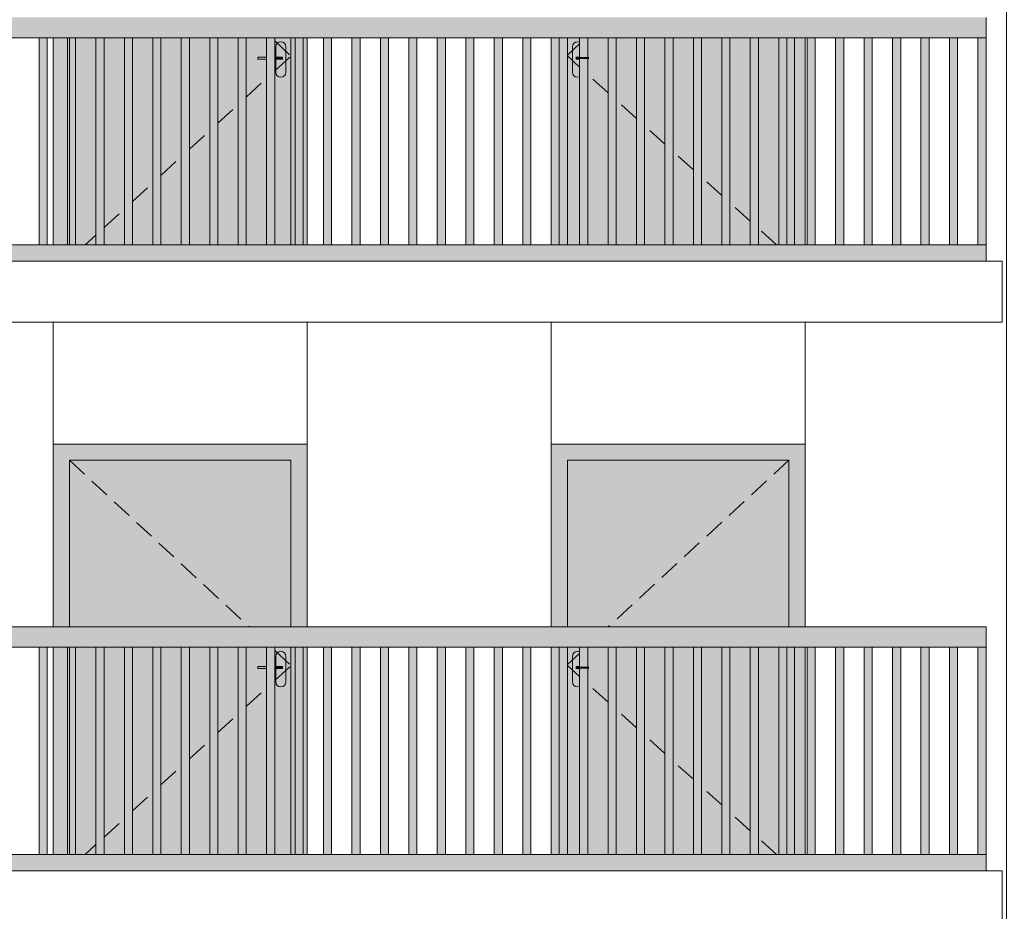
# Model space of a CAD drawing. Header units: millimetres. Extents: x -7244281 to -6602924, y 5765436 to 5938280.
# Tile 46 of 65: x -6641661 to -6636816, y 5831852 to 5836242. Entities that reach past the tile are written whole.
import ezdxf

# ---------------------------------------------------------------- set-up
doc = ezdxf.new("R2010")
doc.units = ezdxf.units.MM
doc.header["$MEASUREMENT"] = 0
doc.header["$XCLIPFRAME"] = 0
doc.linetypes.add('DASHEDX2', pattern=[150, 100, -50])
for name, color, linetype, lineweight in [('0_Ном._пера__1', 7, 'Continuous', 0), ('АР-Стены_внешние_.АР_Ном._пера__1', 7, 'Continuous', 0), ('Конструктив - Ограждение_Ном._пера__1', 7, 'Continuous', 0)]:
    doc.layers.add(name, color=color, linetype=linetype, lineweight=lineweight)
doc.layers.add('0_Ном._пера__161', color=7, linetype='Continuous', lineweight=13, true_color=0x6a6a6a)
picture_1 = doc.add_image_def('image3.png', size_in_pixel=(877, 829))

msp = doc.modelspace()

# ---------------------------------------------------------------- hatches: boundary and pattern name
at = {"layer": '0_Ном._пера__161', "linetype": 'Continuous', "lineweight": 0, "true_color": 0x696969}
for points in [[(-6646466.123, 5836152.803), (-6645524.122, 5836152.803), (-6645464.122, 5836152.803), (-6644572.122, 5836152.803), (-6644512.123, 5836152.803), (-6643620.123, 5836152.803), (-6643560.123, 5836152.803), (-6642668.124, 5836152.803), (-6642608.124, 5836152.803), (-6641716.126, 5836152.803), (-6641656.125, 5836152.803), (-6640764.126, 5836152.803), (-6640704.126, 5836152.803), (-6639812.127, 5836152.803), (-6639752.127, 5836152.803), (-6638860.128, 5836152.803), (-6638800.128, 5836152.803), (-6637908.129, 5836152.803), (-6637848.129, 5836152.803), (-6636906.132, 5836152.803), (-6636906.132, 5836252.803), (-6646466.123, 5836252.803)], [(-6641566.049, 5836152.805), (-6641566.049, 5835132.805), (-6641526.048, 5835132.805), (-6641526.049, 5836152.805)], [(-6641496.091, 5836152.803), (-6641496.091, 5835132.803), (-6641416.092, 5835132.803), (-6641416.092, 5836152.803)], [(-6641426.048, 5836152.806), (-6641426.049, 5835132.806), (-6641386.048, 5835132.806), (-6641386.048, 5836152.806)], [(-6641416.092, 5836152.803), (-6641416.092, 5835132.803), (-6640704.126, 5835132.803), (-6640704.126, 5836152.803)], [(-6641286.048, 5836152.806), (-6641286.048, 5835132.806), (-6641246.048, 5835132.806), (-6641246.048, 5836152.806)], [(-6641146.048, 5836152.807), (-6641146.048, 5835132.807), (-6641106.048, 5835132.807), (-6641106.048, 5836152.807)], [(-6641006.048, 5836152.808), (-6641006.048, 5835132.808), (-6640966.048, 5835132.808), (-6640966.048, 5836152.808)], [(-6640866.048, 5836152.808), (-6640866.048, 5835132.808), (-6640826.048, 5835132.808), (-6640826.048, 5836152.808)], [(-6640726.048, 5836152.809), (-6640726.048, 5835132.809), (-6640686.048, 5835132.809), (-6640686.048, 5836152.809)], [(-6640586.048, 5836152.809), (-6640586.048, 5835132.81), (-6640546.048, 5835132.81), (-6640546.048, 5836152.809)], [(-6640446.048, 5836152.81), (-6640446.048, 5835132.81), (-6640406.048, 5835132.81), (-6640406.048, 5836152.81)], [(-6640401.092, 5835982.803), (-6640399.189, 5835973.236), (-6640393.77, 5835965.125), (-6640385.659, 5835959.706), (-6640376.092, 5835957.803), (-6640366.525, 5835959.706), (-6640358.414, 5835965.125), (-6640352.995, 5835973.236), (-6640351.092, 5835982.803), (-6640351.092, 5836107.803), (-6640352.995, 5836117.37), (-6640358.414, 5836125.481), (-6640366.525, 5836130.9), (-6640376.092, 5836132.803), (-6640385.659, 5836130.9), (-6640393.77, 5836125.481), (-6640399.189, 5836117.37), (-6640401.092, 5836107.803), (-6640401.092, 5836057.803), (-6640368.592, 5836057.803), (-6640368.597, 5836047.803), (-6640401.092, 5836047.803)], [(-6640326.092, 5836152.803), (-6640326.092, 5835132.803), (-6640246.096, 5835132.803), (-6640246.096, 5836152.803)], [(-6640306.048, 5836152.811), (-6640306.048, 5835132.811), (-6640266.048, 5835132.811), (-6640266.048, 5836152.811)], [(-6640166.048, 5836152.811), (-6640166.048, 5835132.812), (-6640126.048, 5835132.812), (-6640126.048, 5836152.811)], [(-6640026.048, 5836152.812), (-6640026.048, 5835132.812), (-6639986.048, 5835132.812), (-6639986.048, 5836152.812)], [(-6639886.048, 5836152.813), (-6639886.048, 5835132.813), (-6639846.048, 5835132.813), (-6639846.048, 5836152.813)], [(-6639746.048, 5836152.813), (-6639746.048, 5835132.814), (-6639706.048, 5835132.814), (-6639706.048, 5836152.813)], [(-6639606.048, 5836152.814), (-6639606.048, 5835132.814), (-6639566.048, 5835132.814), (-6639566.048, 5836152.814)], [(-6639466.048, 5836152.815), (-6639466.048, 5835132.815), (-6639426.048, 5835132.815), (-6639426.048, 5836152.815)], [(-6639326.048, 5836152.815), (-6639326.048, 5835132.815), (-6639286.047, 5835132.815), (-6639286.048, 5836152.815)], [(-6639186.047, 5836152.816), (-6639186.048, 5835132.816), (-6639146.047, 5835132.816), (-6639146.047, 5836152.816)], [(-6639046.096, 5835132.803), (-6638966.107, 5835132.803), (-6638966.107, 5836152.803), (-6639046.096, 5836152.803)], [(-6639046.047, 5836152.817), (-6639046.047, 5835132.817), (-6639006.047, 5835132.817), (-6639006.047, 5836152.817)], [(-6638966.101, 5836152.803), (-6638966.101, 5835132.803), (-6638860.128, 5835132.803), (-6638860.128, 5836047.803), (-6638891.102, 5836047.803), (-6638891.102, 5835982.803), (-6638893.005, 5835973.236), (-6638898.424, 5835965.125), (-6638906.54, 5835959.706), (-6638916.107, 5835957.803), (-6638925.675, 5835959.706), (-6638933.785, 5835965.125), (-6638939.204, 5835973.236), (-6638941.107, 5835982.803), (-6638941.107, 5836107.803), (-6638939.204, 5836117.37), (-6638933.785, 5836125.481), (-6638925.675, 5836130.9), (-6638916.107, 5836132.803), (-6638906.535, 5836130.9), (-6638898.424, 5836125.481), (-6638893.005, 5836117.37), (-6638891.102, 5836107.803), (-6638891.102, 5836057.803), (-6638860.128, 5836057.803), (-6638860.128, 5836152.803)], [(-6638941.107, 5836107.803), (-6638941.107, 5835982.803), (-6638939.204, 5835973.236), (-6638933.785, 5835965.125), (-6638925.675, 5835959.706), (-6638916.107, 5835957.803), (-6638906.54, 5835959.706), (-6638898.43, 5835965.125), (-6638893.01, 5835973.236), (-6638891.107, 5835982.803), (-6638891.107, 5836047.803), (-6638910.601, 5836047.803), (-6638923.607, 5836047.803), (-6638923.607, 5836057.803), (-6638910.601, 5836057.803), (-6638891.107, 5836057.803), (-6638891.107, 5836107.803), (-6638893.01, 5836117.37), (-6638898.43, 5836125.481), (-6638906.54, 5836130.9), (-6638916.107, 5836132.803), (-6638925.675, 5836130.9), (-6638933.785, 5836125.481), (-6638939.204, 5836117.37)], [(-6638906.047, 5836152.817), (-6638906.047, 5835132.817), (-6638866.047, 5835132.817), (-6638866.047, 5836152.817)], [(-6637848.129, 5836152.803), (-6638860.128, 5836152.803), (-6638860.128, 5835132.803), (-6637848.129, 5835132.803)], [(-6638766.047, 5836152.818), (-6638766.047, 5835132.818), (-6638726.047, 5835132.818), (-6638726.047, 5836152.818)], [(-6638626.047, 5836152.819), (-6638626.047, 5835132.819), (-6638586.047, 5835132.819), (-6638586.047, 5836152.819)], [(-6638486.047, 5836152.819), (-6638486.047, 5835132.819), (-6638446.047, 5835132.819), (-6638446.047, 5836152.819)], [(-6638346.047, 5836152.82), (-6638346.047, 5835132.82), (-6638306.047, 5835132.82), (-6638306.047, 5836152.82)], [(-6638206.047, 5836152.821), (-6638206.047, 5835132.821), (-6638166.047, 5835132.821), (-6638166.047, 5836152.821)], [(-6638066.047, 5836152.821), (-6638066.047, 5835132.821), (-6638026.047, 5835132.821), (-6638026.047, 5836152.821)], [(-6637926.047, 5836152.822), (-6637926.047, 5835132.822), (-6637886.047, 5835132.822), (-6637886.047, 5836152.822)], [(-6637848.129, 5835132.803), (-6637796.107, 5835132.803), (-6637796.107, 5836152.803), (-6637848.129, 5836152.803)], [(-6637786.047, 5836152.823), (-6637786.047, 5835132.823), (-6637746.047, 5835132.823), (-6637746.047, 5836152.823)], [(-6637646.047, 5836152.823), (-6637646.047, 5835132.823), (-6637606.047, 5835132.823), (-6637606.047, 5836152.823)], [(-6637506.047, 5836152.823), (-6637506.047, 5835132.823), (-6637466.047, 5835132.823), (-6637466.047, 5836152.823)], [(-6637366.046, 5836152.823), (-6637366.046, 5835132.823), (-6637326.046, 5835132.823), (-6637326.046, 5836152.823)], [(-6637226.046, 5836152.823), (-6637226.046, 5835132.823), (-6637186.046, 5835132.823), (-6637186.046, 5836152.823)], [(-6637086.046, 5836152.823), (-6637086.046, 5835132.823), (-6637046.046, 5835132.823), (-6637046.046, 5836152.823)], [(-6636906.069, 5836152.803), (-6636946.069, 5836152.803), (-6636946.069, 5835132.803), (-6636906.069, 5835132.803)], [(-6640406.048, 5836057.803), (-6640406.048, 5836047.803), (-6640376.617, 5836047.803), (-6640376.617, 5836057.803)], [(-6640376.617, 5836057.803), (-6640376.617, 5836047.803), (-6640372.399, 5836047.803), (-6640372.399, 5836057.803)], [(-6640372.399, 5836057.803), (-6640372.399, 5836047.803), (-6640369.581, 5836047.803), (-6640369.581, 5836057.803)], [(-6640368.592, 5836057.803), (-6640369.581, 5836057.803), (-6640369.581, 5836047.803), (-6640368.592, 5836047.803)], [(-6638922.617, 5836057.803), (-6638923.607, 5836057.803), (-6638923.607, 5836047.803), (-6638922.617, 5836047.803)], [(-6638919.799, 5836057.803), (-6638922.617, 5836057.803), (-6638922.617, 5836047.803), (-6638919.799, 5836047.803)], [(-6638915.582, 5836057.803), (-6638919.799, 5836057.803), (-6638919.799, 5836047.803), (-6638915.582, 5836047.803)], [(-6638910.607, 5836057.803), (-6638915.582, 5836057.803), (-6638915.582, 5836047.803), (-6638910.607, 5836047.803)], [(-6638910.607, 5836057.803), (-6638910.607, 5836047.803), (-6638860.128, 5836047.803), (-6638860.128, 5836057.803)], [(-6646466.123, 5835132.803), (-6646466.123, 5835052.803), (-6636906.132, 5835052.803), (-6636906.132, 5835132.803)], [(-6640246.096, 5834152.474), (-6641496.091, 5834152.474), (-6641496.091, 5834072.474), (-6641416.092, 5834072.474), (-6640326.092, 5834072.474), (-6640246.096, 5834072.474)], [(-6637796.107, 5834152.474), (-6639046.096, 5834152.474), (-6639046.096, 5834072.474), (-6638966.107, 5834072.474), (-6637876.107, 5834072.474), (-6637796.107, 5834072.474)], [(-6641496.091, 5833252.474), (-6641416.092, 5833252.474), (-6641416.092, 5834072.474), (-6641496.091, 5834072.474)], [(-6641416.092, 5833252.474), (-6640326.092, 5833252.474), (-6640326.092, 5834072.474), (-6641416.092, 5834072.474)], [(-6640326.092, 5834072.474), (-6640326.092, 5833252.474), (-6640246.096, 5833252.474), (-6640246.096, 5834072.474)], [(-6638966.107, 5834072.474), (-6639046.096, 5834072.474), (-6639046.096, 5833252.474), (-6638966.107, 5833252.474)], [(-6638966.101, 5833252.474), (-6637876.108, 5833252.474), (-6637876.108, 5834072.474), (-6638966.101, 5834072.474)], [(-6637876.107, 5834072.474), (-6637876.107, 5833252.474), (-6637796.107, 5833252.474), (-6637796.107, 5834072.474)], [(-6646466.123, 5833152.474), (-6645524.122, 5833152.474), (-6645464.122, 5833152.474), (-6644572.122, 5833152.474), (-6644512.123, 5833152.474), (-6643620.123, 5833152.474), (-6643560.123, 5833152.474), (-6642668.124, 5833152.474), (-6642608.124, 5833152.474), (-6641716.126, 5833152.474), (-6641656.125, 5833152.474), (-6640764.126, 5833152.474), (-6640704.126, 5833152.474), (-6639812.127, 5833152.474), (-6639752.127, 5833152.474), (-6638860.128, 5833152.474), (-6638800.128, 5833152.474), (-6637908.129, 5833152.474), (-6637848.129, 5833152.474), (-6636906.132, 5833152.474), (-6636906.132, 5833252.474), (-6646466.123, 5833252.474)], [(-6641566.049, 5833152.476), (-6641566.049, 5832132.476), (-6641526.048, 5832132.476), (-6641526.049, 5833152.476)], [(-6641496.091, 5833152.474), (-6641496.091, 5832132.474), (-6641416.092, 5832132.474), (-6641416.092, 5833152.474)], [(-6641426.048, 5833152.477), (-6641426.049, 5832132.477), (-6641386.048, 5832132.477), (-6641386.048, 5833152.477)], [(-6641416.092, 5833152.474), (-6641416.092, 5832132.474), (-6640704.126, 5832132.474), (-6640704.126, 5833152.474)], [(-6641286.048, 5833152.477), (-6641286.048, 5832132.478), (-6641246.048, 5832132.478), (-6641246.048, 5833152.477)], [(-6641146.048, 5833152.478), (-6641146.048, 5832132.478), (-6641106.048, 5832132.478), (-6641106.048, 5833152.478)], [(-6641006.048, 5833152.479), (-6641006.048, 5832132.479), (-6640966.048, 5832132.479), (-6640966.048, 5833152.479)], [(-6640866.048, 5833152.479), (-6640866.048, 5832132.48), (-6640826.048, 5832132.48), (-6640826.048, 5833152.479)], [(-6640726.048, 5833152.48), (-6640726.048, 5832132.48), (-6640686.048, 5832132.48), (-6640686.048, 5833152.48)], [(-6640586.048, 5833152.481), (-6640586.048, 5832132.481), (-6640546.048, 5832132.481), (-6640546.048, 5833152.481)], [(-6640446.048, 5833152.481), (-6640446.048, 5832132.482), (-6640406.048, 5832132.482), (-6640406.048, 5833152.481)], [(-6640401.092, 5832982.474), (-6640399.189, 5832972.907), (-6640393.77, 5832964.797), (-6640385.659, 5832959.377), (-6640376.092, 5832957.474), (-6640366.525, 5832959.377), (-6640358.414, 5832964.797), (-6640352.995, 5832972.907), (-6640351.092, 5832982.474), (-6640351.092, 5833107.474), (-6640352.995, 5833117.041), (-6640358.414, 5833125.152), (-6640366.525, 5833130.571), (-6640376.092, 5833132.474), (-6640385.659, 5833130.571), (-6640393.77, 5833125.152), (-6640399.189, 5833117.041), (-6640401.092, 5833107.474), (-6640401.092, 5833057.474), (-6640368.592, 5833057.474), (-6640368.597, 5833047.474), (-6640401.092, 5833047.474)], [(-6640326.092, 5833152.474), (-6640326.092, 5832132.474), (-6640246.096, 5832132.474), (-6640246.096, 5833152.474)], [(-6640306.048, 5833152.482), (-6640306.048, 5832132.482), (-6640266.048, 5832132.482), (-6640266.048, 5833152.482)], [(-6640166.048, 5833152.483), (-6640166.048, 5832132.483), (-6640126.048, 5832132.483), (-6640126.048, 5833152.483)], [(-6640026.048, 5833152.483), (-6640026.048, 5832132.483), (-6639986.048, 5832132.483), (-6639986.048, 5833152.483)], [(-6639886.048, 5833152.484), (-6639886.048, 5832132.484), (-6639846.048, 5832132.484), (-6639846.048, 5833152.484)], [(-6639746.048, 5833152.485), (-6639746.048, 5832132.485), (-6639706.048, 5832132.485), (-6639706.048, 5833152.485)], [(-6639606.048, 5833152.485), (-6639606.048, 5832132.485), (-6639566.048, 5832132.485), (-6639566.048, 5833152.485)], [(-6639466.048, 5833152.486), (-6639466.048, 5832132.486), (-6639426.048, 5832132.486), (-6639426.048, 5833152.486)], [(-6639326.048, 5833152.487), (-6639326.048, 5832132.487), (-6639286.047, 5832132.487), (-6639286.048, 5833152.487)], [(-6639186.047, 5833152.487), (-6639186.048, 5832132.487), (-6639146.047, 5832132.487), (-6639146.047, 5833152.487)], [(-6639046.096, 5832132.474), (-6638966.107, 5832132.474), (-6638966.107, 5833152.474), (-6639046.096, 5833152.474)], [(-6639046.047, 5833152.488), (-6639046.047, 5832132.488), (-6639006.047, 5832132.488), (-6639006.047, 5833152.488)], [(-6638966.101, 5833152.474), (-6638966.101, 5832132.474), (-6638860.128, 5832132.474), (-6638860.128, 5833047.474), (-6638891.102, 5833047.474), (-6638891.102, 5832982.474), (-6638893.005, 5832972.907), (-6638898.424, 5832964.797), (-6638906.54, 5832959.377), (-6638916.107, 5832957.474), (-6638925.675, 5832959.377), (-6638933.785, 5832964.797), (-6638939.204, 5832972.907), (-6638941.107, 5832982.474), (-6638941.107, 5833107.474), (-6638939.204, 5833117.041), (-6638933.785, 5833125.152), (-6638925.675, 5833130.571), (-6638916.107, 5833132.474), (-6638906.535, 5833130.571), (-6638898.424, 5833125.152), (-6638893.005, 5833117.041), (-6638891.102, 5833107.474), (-6638891.102, 5833057.474), (-6638860.128, 5833057.474), (-6638860.128, 5833152.474)], [(-6638941.107, 5833107.474), (-6638941.107, 5832982.474), (-6638939.204, 5832972.907), (-6638933.785, 5832964.797), (-6638925.675, 5832959.377), (-6638916.107, 5832957.474), (-6638906.54, 5832959.377), (-6638898.43, 5832964.797), (-6638893.01, 5832972.907), (-6638891.107, 5832982.474), (-6638891.107, 5833047.474), (-6638910.601, 5833047.474), (-6638923.607, 5833047.474), (-6638923.607, 5833057.474), (-6638910.601, 5833057.474), (-6638891.107, 5833057.474), (-6638891.107, 5833107.474), (-6638893.01, 5833117.041), (-6638898.43, 5833125.152), (-6638906.54, 5833130.571), (-6638916.107, 5833132.474), (-6638925.675, 5833130.571), (-6638933.785, 5833125.152), (-6638939.204, 5833117.041)], [(-6638906.047, 5833152.489), (-6638906.047, 5832132.489), (-6638866.047, 5832132.489), (-6638866.047, 5833152.489)], [(-6637848.129, 5833152.474), (-6638860.128, 5833152.474), (-6638860.128, 5832132.474), (-6637848.129, 5832132.474)], [(-6638766.047, 5833152.489), (-6638766.047, 5832132.489), (-6638726.047, 5832132.489), (-6638726.047, 5833152.489)], [(-6638626.047, 5833152.49), (-6638626.047, 5832132.49), (-6638586.047, 5832132.49), (-6638586.047, 5833152.49)], [(-6638486.047, 5833152.491), (-6638486.047, 5832132.491), (-6638446.047, 5832132.491), (-6638446.047, 5833152.491)], [(-6638346.047, 5833152.491), (-6638346.047, 5832132.491), (-6638306.047, 5832132.491), (-6638306.047, 5833152.491)], [(-6638206.047, 5833152.492), (-6638206.047, 5832132.492), (-6638166.047, 5832132.492), (-6638166.047, 5833152.492)], [(-6638066.047, 5833152.493), (-6638066.047, 5832132.493), (-6638026.047, 5832132.493), (-6638026.047, 5833152.493)], [(-6637926.047, 5833152.493), (-6637926.047, 5832132.493), (-6637886.047, 5832132.493), (-6637886.047, 5833152.493)], [(-6637848.129, 5832132.474), (-6637796.107, 5832132.474), (-6637796.107, 5833152.474), (-6637848.129, 5833152.474)], [(-6637786.047, 5833152.494), (-6637786.047, 5832132.494), (-6637746.047, 5832132.494), (-6637746.047, 5833152.494)], [(-6637646.047, 5833152.494), (-6637646.047, 5832132.494), (-6637606.047, 5832132.494), (-6637606.047, 5833152.494)], [(-6637506.047, 5833152.494), (-6637506.047, 5832132.494), (-6637466.047, 5832132.494), (-6637466.047, 5833152.494)], [(-6637366.046, 5833152.494), (-6637366.046, 5832132.494), (-6637326.046, 5832132.494), (-6637326.046, 5833152.494)], [(-6637226.046, 5833152.494), (-6637226.046, 5832132.494), (-6637186.046, 5832132.494), (-6637186.046, 5833152.494)], [(-6637086.046, 5833152.494), (-6637086.046, 5832132.494), (-6637046.046, 5832132.494), (-6637046.046, 5833152.494)], [(-6636906.069, 5833152.474), (-6636946.069, 5833152.474), (-6636946.069, 5832132.474), (-6636906.069, 5832132.474)], [(-6640406.048, 5833057.474), (-6640406.048, 5833047.474), (-6640376.617, 5833047.474), (-6640376.617, 5833057.474)], [(-6640376.617, 5833057.474), (-6640376.617, 5833047.474), (-6640372.399, 5833047.474), (-6640372.399, 5833057.474)], [(-6640372.399, 5833057.474), (-6640372.399, 5833047.474), (-6640369.581, 5833047.474), (-6640369.581, 5833057.474)], [(-6640368.592, 5833057.474), (-6640369.581, 5833057.474), (-6640369.581, 5833047.474), (-6640368.592, 5833047.474)], [(-6638922.617, 5833057.474), (-6638923.607, 5833057.474), (-6638923.607, 5833047.474), (-6638922.617, 5833047.474)], [(-6638919.799, 5833057.474), (-6638922.617, 5833057.474), (-6638922.617, 5833047.474), (-6638919.799, 5833047.474)], [(-6638915.582, 5833057.474), (-6638919.799, 5833057.474), (-6638919.799, 5833047.474), (-6638915.582, 5833047.474)], [(-6638910.607, 5833057.474), (-6638915.582, 5833057.474), (-6638915.582, 5833047.474), (-6638910.607, 5833047.474)], [(-6638910.607, 5833057.474), (-6638910.607, 5833047.474), (-6638860.128, 5833047.474), (-6638860.128, 5833057.474)], [(-6646466.123, 5832132.474), (-6646466.123, 5832052.474), (-6636906.132, 5832052.474), (-6636906.132, 5832132.474)]]:
    msp.add_hatch(color=251, dxfattribs=at).paths.add_polyline_path(points)
h = msp.add_hatch(color=251, dxfattribs=at)
h.paths.add_polyline_path([(-6640704.126, 5836152.803), (-6640704.126, 5835132.803), (-6640326.092, 5835132.803), (-6640326.092, 5836152.803)])
h.paths.add_polyline_path([(-6640401.097, 5835982.803), (-6640401.097, 5836047.803), (-6640401.097, 5836107.803), (-6640399.194, 5836117.37), (-6640393.775, 5836125.481), (-6640385.659, 5836130.9), (-6640376.092, 5836132.803), (-6640366.525, 5836130.9), (-6640358.414, 5836125.481), (-6640352.995, 5836117.37), (-6640351.092, 5836107.803), (-6640351.092, 5835982.803), (-6640352.995, 5835973.236), (-6640358.414, 5835965.125), (-6640366.53, 5835959.706), (-6640376.097, 5835957.803), (-6640385.665, 5835959.706), (-6640393.775, 5835965.125), (-6640399.194, 5835973.236)], flags=0)
h = msp.add_hatch(color=251, dxfattribs=at)
h.paths.add_polyline_path([(-6640704.126, 5833152.474), (-6640704.126, 5832132.474), (-6640326.092, 5832132.474), (-6640326.092, 5833152.474)])
h.paths.add_polyline_path([(-6640401.097, 5832982.474), (-6640401.097, 5833047.474), (-6640401.097, 5833107.474), (-6640399.194, 5833117.041), (-6640393.775, 5833125.152), (-6640385.659, 5833130.571), (-6640376.092, 5833132.474), (-6640366.525, 5833130.571), (-6640358.414, 5833125.152), (-6640352.995, 5833117.041), (-6640351.092, 5833107.474), (-6640351.092, 5832982.474), (-6640352.995, 5832972.907), (-6640358.414, 5832964.797), (-6640366.53, 5832959.377), (-6640376.097, 5832957.474), (-6640385.665, 5832959.377), (-6640393.775, 5832964.797), (-6640399.194, 5832972.907)], flags=0)

# ---------------------------------------------------------------- linework, layer by layer
at = {"layer": '0_Ном._пера__1', "color": 7, "linetype": 'Continuous', "lineweight": 0}
for p, q in [((-6646546.132, 5835052.803), (-6636826.14, 5835052.803)), ((-6636826.14, 5834752.803), (-6636826.14, 5835052.803)), ((-6646546.132, 5834752.803), (-6636826.14, 5834752.803)), ((-6641496.091, 5834152.474), (-6641496.091, 5834752.803)), ((-6640246.091, 5834152.474), (-6640246.091, 5834752.803)), ((-6639046.103, 5834152.474), (-6639046.103, 5834752.803)), ((-6637796.103, 5834152.474), (-6637796.103, 5834752.803)), ((-6646546.132, 5832052.474), (-6636826.14, 5832052.474)), ((-6636826.14, 5831752.474), (-6636826.14, 5832052.474))]:
    msp.add_line(p, q, dxfattribs=at)
at = {"layer": 'АР-Стены_внешние_.АР_Ном._пера__1', "color": 7, "linetype": 'Continuous', "lineweight": 0}
for p, q in [((-6641496.091, 5835132.803), (-6641496.091, 5836152.803)), ((-6641416.092, 5836152.803), (-6641416.092, 5835132.803)), ((-6640401.092, 5836107.803), (-6640399.189, 5836117.37)), ((-6640399.189, 5836117.37), (-6640393.77, 5836125.481)), ((-6640393.77, 5836125.481), (-6640385.659, 5836130.9)), ((-6640385.659, 5836130.9), (-6640376.095, 5836132.802)), ((-6640376.095, 5836132.802), (-6640366.525, 5836130.9)), ((-6640366.525, 5836130.9), (-6640358.414, 5836125.481)), ((-6640358.414, 5836125.481), (-6640352.995, 5836117.37)), ((-6640352.995, 5836117.37), (-6640351.092, 5836107.803)), ((-6640326.092, 5835132.803), (-6640326.092, 5836152.803)), ((-6640246.091, 5836152.803), (-6640246.091, 5835132.803)), ((-6639046.103, 5835132.803), (-6639046.103, 5836152.803)), ((-6638966.107, 5835132.803), (-6638966.107, 5836152.803)), ((-6638939.204, 5836117.37), (-6638941.107, 5836107.803)), ((-6638933.785, 5836125.481), (-6638939.204, 5836117.37)), ((-6638925.675, 5836130.9), (-6638933.785, 5836125.481)), ((-6638916.105, 5836132.802), (-6638925.675, 5836130.9)), ((-6638906.54, 5836130.9), (-6638916.105, 5836132.802)), ((-6637796.103, 5836152.803), (-6637796.103, 5835132.803)), ((-6640401.092, 5836057.803), (-6640401.092, 5836107.803)), ((-6640351.092, 5836107.803), (-6640351.092, 5835982.803)), ((-6638941.107, 5836107.803), (-6638941.107, 5835982.803)), ((-6640488.591, 5836057.803), (-6640446.048, 5836057.803)), ((-6640488.591, 5836057.803), (-6640488.591, 5836047.803)), ((-6640488.591, 5836047.803), (-6640446.048, 5836047.803)), ((-6640406.048, 5836057.803), (-6640381.591, 5836057.803)), ((-6640406.048, 5836047.803), (-6640381.591, 5836047.803)), ((-6640401.092, 5835982.803), (-6640401.092, 5836047.803)), ((-6640381.591, 5836057.803), (-6640376.617, 5836057.803)), ((-6640381.591, 5836047.803), (-6640376.617, 5836047.803)), ((-6640376.617, 5836057.803), (-6640372.399, 5836057.803)), ((-6640376.617, 5836047.803), (-6640372.399, 5836047.803)), ((-6640372.399, 5836057.803), (-6640369.581, 5836057.803)), ((-6640372.399, 5836047.803), (-6640369.581, 5836047.803)), ((-6640369.581, 5836057.803), (-6640368.592, 5836057.803)), ((-6640369.581, 5836047.803), (-6640368.592, 5836047.803)), ((-6640368.592, 5836057.803), (-6640368.592, 5836047.803)), ((-6638922.617, 5836057.803), (-6638923.607, 5836057.803)), ((-6638923.607, 5836057.803), (-6638923.607, 5836047.803)), ((-6638922.617, 5836047.803), (-6638923.607, 5836047.803)), ((-6638919.799, 5836057.803), (-6638922.617, 5836057.803)), ((-6638919.799, 5836047.803), (-6638922.617, 5836047.803)), ((-6638915.582, 5836057.803), (-6638919.799, 5836057.803)), ((-6638915.582, 5836047.803), (-6638919.799, 5836047.803)), ((-6638906.047, 5836057.803), (-6638915.582, 5836057.803)), ((-6638906.047, 5836047.803), (-6638915.582, 5836047.803)), ((-6640399.189, 5835973.236), (-6640401.092, 5835982.803)), ((-6640393.77, 5835965.125), (-6640399.189, 5835973.236)), ((-6640352.995, 5835973.236), (-6640358.414, 5835965.125)), ((-6640351.092, 5835982.803), (-6640352.995, 5835973.236)), ((-6638941.107, 5835982.803), (-6638939.204, 5835973.236)), ((-6638939.204, 5835973.236), (-6638933.785, 5835965.125)), ((-6640385.659, 5835959.706), (-6640393.77, 5835965.125)), ((-6640376.092, 5835957.803), (-6640385.659, 5835959.706)), ((-6640366.525, 5835959.706), (-6640376.092, 5835957.803)), ((-6640358.414, 5835965.125), (-6640366.525, 5835959.706)), ((-6638933.785, 5835965.125), (-6638925.675, 5835959.706)), ((-6638925.675, 5835959.706), (-6638916.107, 5835957.803)), ((-6638916.107, 5835957.803), (-6638906.54, 5835959.706)), ((-6641496.091, 5833252.474), (-6641496.091, 5834152.474)), ((-6641496.091, 5834152.474), (-6640246.091, 5834152.474)), ((-6640246.091, 5834152.474), (-6640246.091, 5833252.474)), ((-6639046.103, 5833252.474), (-6639046.103, 5834152.474)), ((-6639046.103, 5834152.474), (-6637796.103, 5834152.474)), ((-6637796.103, 5834152.474), (-6637796.103, 5833252.474)), ((-6640326.092, 5834072.474), (-6641416.092, 5834072.474)), ((-6641416.092, 5834072.474), (-6641416.092, 5833252.474)), ((-6640326.092, 5833252.474), (-6640326.092, 5834072.474)), ((-6638966.107, 5833252.474), (-6638966.107, 5834072.474)), ((-6638966.107, 5834072.474), (-6637876.107, 5834072.474)), ((-6637876.107, 5834072.474), (-6637876.107, 5833252.474)), ((-6641496.091, 5832132.474), (-6641496.091, 5833152.474)), ((-6641416.092, 5833152.474), (-6641416.092, 5832132.474)), ((-6640401.092, 5833107.474), (-6640399.189, 5833117.041)), ((-6640399.189, 5833117.041), (-6640393.77, 5833125.152)), ((-6640393.77, 5833125.152), (-6640385.659, 5833130.571)), ((-6640385.659, 5833130.571), (-6640376.095, 5833132.474)), ((-6640376.095, 5833132.474), (-6640366.525, 5833130.571)), ((-6640366.525, 5833130.571), (-6640358.414, 5833125.152)), ((-6640358.414, 5833125.152), (-6640352.995, 5833117.041)), ((-6640352.995, 5833117.041), (-6640351.092, 5833107.474)), ((-6640326.092, 5832132.474), (-6640326.092, 5833152.474)), ((-6640246.091, 5833152.474), (-6640246.091, 5832132.474)), ((-6639046.103, 5832132.474), (-6639046.103, 5833152.474)), ((-6638966.107, 5832132.474), (-6638966.107, 5833152.474)), ((-6638939.204, 5833117.041), (-6638941.107, 5833107.474)), ((-6638933.785, 5833125.152), (-6638939.204, 5833117.041)), ((-6638925.675, 5833130.571), (-6638933.785, 5833125.152)), ((-6638916.105, 5833132.474), (-6638925.675, 5833130.571)), ((-6638906.54, 5833130.571), (-6638916.105, 5833132.474)), ((-6637796.103, 5833152.474), (-6637796.103, 5832132.474)), ((-6640401.092, 5833057.474), (-6640401.092, 5833107.474)), ((-6640351.092, 5833107.474), (-6640351.092, 5832982.474)), ((-6638941.107, 5833107.474), (-6638941.107, 5832982.474)), ((-6640488.591, 5833057.474), (-6640446.048, 5833057.474)), ((-6640488.591, 5833057.474), (-6640488.591, 5833047.474)), ((-6640488.591, 5833047.474), (-6640446.048, 5833047.474)), ((-6640406.048, 5833057.474), (-6640381.591, 5833057.474)), ((-6640406.048, 5833047.474), (-6640381.591, 5833047.474)), ((-6640401.092, 5832982.474), (-6640401.092, 5833047.474)), ((-6640381.591, 5833057.474), (-6640376.617, 5833057.474)), ((-6640381.591, 5833047.474), (-6640376.617, 5833047.474)), ((-6640376.617, 5833057.474), (-6640372.399, 5833057.474)), ((-6640376.617, 5833047.474), (-6640372.399, 5833047.474)), ((-6640372.399, 5833057.474), (-6640369.581, 5833057.474)), ((-6640372.399, 5833047.474), (-6640369.581, 5833047.474)), ((-6640369.581, 5833057.474), (-6640368.592, 5833057.474)), ((-6640369.581, 5833047.474), (-6640368.592, 5833047.474)), ((-6640368.592, 5833057.474), (-6640368.592, 5833047.474)), ((-6638922.617, 5833057.474), (-6638923.607, 5833057.474)), ((-6638923.607, 5833057.474), (-6638923.607, 5833047.474)), ((-6638922.617, 5833047.474), (-6638923.607, 5833047.474)), ((-6638919.799, 5833057.474), (-6638922.617, 5833057.474)), ((-6638919.799, 5833047.474), (-6638922.617, 5833047.474)), ((-6638915.582, 5833057.474), (-6638919.799, 5833057.474)), ((-6638915.582, 5833047.474), (-6638919.799, 5833047.474)), ((-6638906.047, 5833057.474), (-6638915.582, 5833057.474)), ((-6638906.047, 5833047.474), (-6638915.582, 5833047.474)), ((-6640399.189, 5832972.907), (-6640401.092, 5832982.474)), ((-6640393.77, 5832964.797), (-6640399.189, 5832972.907)), ((-6640385.659, 5832959.377), (-6640393.77, 5832964.797)), ((-6640358.414, 5832964.797), (-6640366.525, 5832959.377)), ((-6640352.995, 5832972.907), (-6640358.414, 5832964.797)), ((-6640351.092, 5832982.474), (-6640352.995, 5832972.907)), ((-6638941.107, 5832982.474), (-6638939.204, 5832972.907)), ((-6638939.204, 5832972.907), (-6638933.785, 5832964.797)), ((-6638933.785, 5832964.797), (-6638925.675, 5832959.377)), ((-6640376.092, 5832957.474), (-6640385.659, 5832959.377)), ((-6640366.525, 5832959.377), (-6640376.092, 5832957.474)), ((-6638925.675, 5832959.377), (-6638916.107, 5832957.474)), ((-6638916.107, 5832957.474), (-6638906.54, 5832959.377))]:
    msp.add_line(p, q, dxfattribs=at)
at = {"layer": 'АР-Стены_внешние_.АР_Ном._пера__1', "color": 7, "linetype": 'DASHEDX2', "lineweight": 0}
for p, q in [((-6640423.228, 5836152.81), (-6640423.221, 5836152.803)), ((-6640406.048, 5836136.891), (-6640326.092, 5836062.803)), ((-6638906.047, 5836122.565), (-6638966.107, 5836067.153)), ((-6638873.258, 5836152.817), (-6638873.273, 5836152.803)), ((-6640406.048, 5835989.386), (-6640326.092, 5836062.803)), ((-6638906.047, 5836008.555), (-6638966.101, 5836062.809)), ((-6638766.047, 5835882.075), (-6638866.047, 5835972.418)), ((-6640546.048, 5835860.835), (-6640446.048, 5835952.657)), ((-6640686.048, 5835732.285), (-6640586.048, 5835824.107)), ((-6638626.047, 5835755.595), (-6638726.047, 5835845.938)), ((-6640826.048, 5835603.734), (-6640726.048, 5835695.556)), ((-6638486.047, 5835629.115), (-6638586.047, 5835719.458)), ((-6638346.047, 5835502.636), (-6638446.047, 5835592.978)), ((-6640966.048, 5835475.184), (-6640866.048, 5835567.005)), ((-6641106.048, 5835346.633), (-6641006.048, 5835438.455)), ((-6638206.047, 5835376.156), (-6638306.047, 5835466.499)), ((-6638066.047, 5835249.676), (-6638166.047, 5835340.019)), ((-6641246.048, 5835218.082), (-6641146.048, 5835309.904)), ((-6637936.681, 5835132.803), (-6638026.047, 5835213.539)), ((-6641338.923, 5835132.803), (-6641286.048, 5835181.354)), ((-6641416.092, 5834072.474), (-6640531.142, 5833252.474)), ((-6637876.108, 5834072.474), (-6638764.885, 5833252.474)), ((-6640423.228, 5833152.481), (-6640423.221, 5833152.474)), ((-6640406.048, 5833136.562), (-6640326.092, 5833062.474)), ((-6638906.047, 5833122.236), (-6638966.107, 5833066.824)), ((-6638873.258, 5833152.489), (-6638873.273, 5833152.474)), ((-6640406.048, 5832989.057), (-6640326.092, 5833062.474)), ((-6638906.047, 5833008.226), (-6638966.101, 5833062.48)), ((-6638766.047, 5832881.746), (-6638866.047, 5832972.089)), ((-6640546.048, 5832860.507), (-6640446.048, 5832952.329)), ((-6640686.048, 5832731.956), (-6640586.048, 5832823.778)), ((-6638626.047, 5832755.266), (-6638726.047, 5832845.609)), ((-6640826.048, 5832603.405), (-6640726.048, 5832695.227)), ((-6638486.047, 5832628.787), (-6638586.047, 5832719.129)), ((-6638346.047, 5832502.307), (-6638446.047, 5832592.65)), ((-6640966.048, 5832474.855), (-6640866.048, 5832566.677)), ((-6641106.048, 5832346.304), (-6641006.048, 5832438.126)), ((-6638206.047, 5832375.827), (-6638306.047, 5832466.17)), ((-6638066.047, 5832249.347), (-6638166.047, 5832339.69)), ((-6641246.048, 5832217.754), (-6641146.048, 5832309.576)), ((-6637936.681, 5832132.474), (-6638026.047, 5832213.21)), ((-6641338.923, 5832132.474), (-6641286.048, 5832181.025))]:
    msp.add_line(p, q, dxfattribs=at)
at = {"layer": 'Конструктив - Ограждение_Ном._пера__1', "color": 7, "linetype": 'Continuous', "lineweight": 0}
for p, q in [((-6636906.132, 5836152.803), (-6636906.132, 5836252.803)), ((-6636906.069, 5835092.803), (-6636906.069, 5836230.303)), ((-6641656.125, 5836152.803), (-6641716.125, 5836152.803)), ((-6640764.126, 5836152.803), (-6641656.125, 5836152.803)), ((-6641566.049, 5835132.804), (-6641566.049, 5836152.805)), ((-6641526.049, 5835132.805), (-6641526.049, 5836152.805)), ((-6641426.048, 5835132.803), (-6641426.048, 5836152.806)), ((-6641386.048, 5835132.806), (-6641386.048, 5836152.806)), ((-6641286.048, 5835132.806), (-6641286.048, 5836152.806)), ((-6641246.048, 5835132.806), (-6641246.048, 5836152.806)), ((-6641146.048, 5835132.806), (-6641146.048, 5836152.807)), ((-6641106.048, 5835132.807), (-6641106.048, 5836152.807)), ((-6641006.048, 5835132.807), (-6641006.048, 5836152.808)), ((-6640966.048, 5835132.808), (-6640966.048, 5836152.808)), ((-6640866.048, 5835132.808), (-6640866.048, 5836152.808)), ((-6640826.048, 5835132.808), (-6640826.048, 5836152.808)), ((-6640704.126, 5836152.803), (-6640764.126, 5836152.803)), ((-6640726.048, 5835132.808), (-6640726.048, 5836152.809)), ((-6639812.127, 5836152.803), (-6640704.126, 5836152.803)), ((-6640686.048, 5835132.809), (-6640686.048, 5836152.809)), ((-6640586.048, 5835132.809), (-6640586.048, 5836152.81)), ((-6640546.048, 5835132.81), (-6640546.048, 5836152.81)), ((-6640446.048, 5835132.81), (-6640446.048, 5836152.81)), ((-6640406.048, 5835132.81), (-6640406.048, 5836152.81)), ((-6640306.048, 5835132.81), (-6640306.048, 5836152.811)), ((-6640266.048, 5835132.811), (-6640266.048, 5836152.811)), ((-6640166.048, 5835132.811), (-6640166.048, 5836152.812)), ((-6640126.048, 5835132.812), (-6640126.048, 5836152.812)), ((-6640026.048, 5835132.812), (-6640026.048, 5836152.812)), ((-6639986.048, 5835132.812), (-6639986.048, 5836152.812)), ((-6639886.048, 5835132.812), (-6639886.048, 5836152.813)), ((-6639846.048, 5835132.813), (-6639846.048, 5836152.813)), ((-6639752.127, 5836152.803), (-6639812.127, 5836152.803)), ((-6638860.128, 5836152.803), (-6639752.127, 5836152.803)), ((-6639746.048, 5835132.813), (-6639746.048, 5836152.813)), ((-6639706.048, 5835132.813), (-6639706.048, 5836152.813)), ((-6639606.048, 5835132.814), (-6639606.048, 5836152.814)), ((-6639566.048, 5835132.814), (-6639566.048, 5836152.814)), ((-6639466.048, 5835132.814), (-6639466.048, 5836152.815)), ((-6639426.048, 5835132.815), (-6639426.048, 5836152.815)), ((-6639326.048, 5835132.815), (-6639326.048, 5836152.815)), ((-6639286.048, 5835132.815), (-6639286.048, 5836152.815)), ((-6639186.047, 5835132.815), (-6639186.047, 5836152.816)), ((-6639146.047, 5835132.816), (-6639146.047, 5836152.816)), ((-6639046.047, 5835132.816), (-6639046.047, 5836152.817)), ((-6639006.047, 5835132.817), (-6639006.047, 5836152.817)), ((-6638906.047, 5835132.817), (-6638906.047, 5836152.817)), ((-6638866.047, 5835132.817), (-6638866.047, 5836152.817)), ((-6638800.128, 5836152.803), (-6638860.128, 5836152.803)), ((-6637908.129, 5836152.803), (-6638800.128, 5836152.803)), ((-6638766.047, 5835132.817), (-6638766.047, 5836152.818)), ((-6638726.047, 5835132.818), (-6638726.047, 5836152.818)), ((-6638626.047, 5835132.818), (-6638626.047, 5836152.819)), ((-6638586.047, 5835132.819), (-6638586.047, 5836152.819)), ((-6638486.047, 5835132.819), (-6638486.047, 5836152.819)), ((-6638446.047, 5835132.819), (-6638446.047, 5836152.819)), ((-6638346.047, 5835132.819), (-6638346.047, 5836152.82)), ((-6638306.047, 5835132.82), (-6638306.047, 5836152.82)), ((-6638206.047, 5835132.82), (-6638206.047, 5836152.821)), ((-6638166.047, 5835132.821), (-6638166.047, 5836152.821)), ((-6638066.047, 5835132.821), (-6638066.047, 5836152.821)), ((-6638026.047, 5835132.821), (-6638026.047, 5836152.821)), ((-6637926.047, 5835132.821), (-6637926.047, 5836152.822)), ((-6637848.129, 5836152.803), (-6637908.129, 5836152.803)), ((-6637886.047, 5835132.822), (-6637886.047, 5836152.822)), ((-6636906.132, 5836152.803), (-6637848.129, 5836152.803)), ((-6637848.129, 5835132.803), (-6637848.129, 5836152.803)), ((-6637786.047, 5835132.822), (-6637786.047, 5836152.823)), ((-6637746.047, 5835132.823), (-6637746.047, 5836152.823)), ((-6637646.047, 5835132.822), (-6637646.047, 5836152.823)), ((-6637606.047, 5835132.823), (-6637606.047, 5836152.823)), ((-6637506.047, 5835132.822), (-6637506.047, 5836152.823)), ((-6637466.047, 5835132.823), (-6637466.047, 5836152.823)), ((-6637366.046, 5835132.822), (-6637366.046, 5836152.823)), ((-6637326.046, 5835132.823), (-6637326.046, 5836152.823)), ((-6637226.046, 5835132.822), (-6637226.046, 5836152.823)), ((-6637186.046, 5835132.823), (-6637186.046, 5836152.823)), ((-6637086.046, 5835132.822), (-6637086.046, 5836152.823)), ((-6637046.046, 5835132.823), (-6637046.046, 5836152.823)), ((-6636946.069, 5835132.803), (-6636946.069, 5836152.803)), ((-6641656.125, 5835132.803), (-6641716.125, 5835132.803)), ((-6640764.126, 5835132.803), (-6641656.125, 5835132.803)), ((-6640704.126, 5835132.803), (-6640764.126, 5835132.803)), ((-6639812.127, 5835132.803), (-6640704.126, 5835132.803)), ((-6639752.127, 5835132.803), (-6639812.127, 5835132.803)), ((-6638860.128, 5835132.803), (-6639752.127, 5835132.803)), ((-6638800.128, 5835132.803), (-6638860.128, 5835132.803)), ((-6637908.129, 5835132.803), (-6638800.128, 5835132.803)), ((-6637848.129, 5835132.803), (-6637908.129, 5835132.803)), ((-6636906.132, 5835132.803), (-6637848.129, 5835132.803)), ((-6636906.132, 5835052.803), (-6636906.132, 5835132.803)), ((-6636906.132, 5833252.474), (-6646466.123, 5833252.474)), ((-6636906.132, 5833152.474), (-6636906.132, 5833252.474)), ((-6636906.069, 5832092.474), (-6636906.069, 5833229.974)), ((-6641656.125, 5833152.474), (-6641716.125, 5833152.474)), ((-6640764.126, 5833152.474), (-6641656.125, 5833152.474)), ((-6641566.049, 5832132.476), (-6641566.049, 5833152.476)), ((-6641526.049, 5832132.476), (-6641526.049, 5833152.476)), ((-6641426.048, 5832132.474), (-6641426.048, 5833152.477)), ((-6641386.048, 5832132.477), (-6641386.048, 5833152.477)), ((-6641286.048, 5832132.477), (-6641286.048, 5833152.478)), ((-6641246.048, 5832132.478), (-6641246.048, 5833152.478)), ((-6641146.048, 5832132.478), (-6641146.048, 5833152.478)), ((-6641106.048, 5832132.478), (-6641106.048, 5833152.478)), ((-6641006.048, 5832132.478), (-6641006.048, 5833152.479)), ((-6640966.048, 5832132.479), (-6640966.048, 5833152.479)), ((-6640866.048, 5832132.479), (-6640866.048, 5833152.479)), ((-6640826.048, 5832132.479), (-6640826.048, 5833152.479)), ((-6640704.126, 5833152.474), (-6640764.126, 5833152.474)), ((-6640726.048, 5832132.48), (-6640726.048, 5833152.48)), ((-6639812.127, 5833152.474), (-6640704.126, 5833152.474)), ((-6640686.048, 5832132.48), (-6640686.048, 5833152.48)), ((-6640586.048, 5832132.48), (-6640586.048, 5833152.481)), ((-6640546.048, 5832132.481), (-6640546.048, 5833152.481)), ((-6640446.048, 5832132.481), (-6640446.048, 5833152.481)), ((-6640406.048, 5832132.481), (-6640406.048, 5833152.481)), ((-6640306.048, 5832132.482), (-6640306.048, 5833152.482)), ((-6640266.048, 5832132.482), (-6640266.048, 5833152.482)), ((-6640166.048, 5832132.482), (-6640166.048, 5833152.483)), ((-6640126.048, 5832132.483), (-6640126.048, 5833152.483)), ((-6640026.048, 5832132.483), (-6640026.048, 5833152.483)), ((-6639986.048, 5832132.483), (-6639986.048, 5833152.483)), ((-6639886.048, 5832132.483), (-6639886.048, 5833152.484)), ((-6639846.048, 5832132.484), (-6639846.048, 5833152.484)), ((-6639752.127, 5833152.474), (-6639812.127, 5833152.474)), ((-6638860.128, 5833152.474), (-6639752.127, 5833152.474)), ((-6639746.048, 5832132.484), (-6639746.048, 5833152.485)), ((-6639706.048, 5832132.485), (-6639706.048, 5833152.485)), ((-6639606.048, 5832132.485), (-6639606.048, 5833152.485)), ((-6639566.048, 5832132.485), (-6639566.048, 5833152.485)), ((-6639466.048, 5832132.485), (-6639466.048, 5833152.486)), ((-6639426.048, 5832132.486), (-6639426.048, 5833152.486)), ((-6639326.048, 5832132.486), (-6639326.048, 5833152.487)), ((-6639286.048, 5832132.487), (-6639286.048, 5833152.487)), ((-6639186.047, 5832132.487), (-6639186.047, 5833152.487)), ((-6639146.047, 5832132.487), (-6639146.047, 5833152.487)), ((-6639046.047, 5832132.487), (-6639046.047, 5833152.488)), ((-6639006.047, 5832132.488), (-6639006.047, 5833152.488)), ((-6638906.047, 5832132.488), (-6638906.047, 5833152.489)), ((-6638866.047, 5832132.489), (-6638866.047, 5833152.489)), ((-6638800.128, 5833152.474), (-6638860.128, 5833152.474)), ((-6637908.129, 5833152.474), (-6638800.128, 5833152.474)), ((-6638766.047, 5832132.489), (-6638766.047, 5833152.489)), ((-6638726.047, 5832132.489), (-6638726.047, 5833152.489)), ((-6638626.047, 5832132.489), (-6638626.047, 5833152.49)), ((-6638586.047, 5832132.49), (-6638586.047, 5833152.49)), ((-6638486.047, 5832132.49), (-6638486.047, 5833152.491)), ((-6638446.047, 5832132.491), (-6638446.047, 5833152.491)), ((-6638346.047, 5832132.491), (-6638346.047, 5833152.491)), ((-6638306.047, 5832132.491), (-6638306.047, 5833152.491)), ((-6638206.047, 5832132.491), (-6638206.047, 5833152.492)), ((-6638166.047, 5832132.492), (-6638166.047, 5833152.492)), ((-6638066.047, 5832132.492), (-6638066.047, 5833152.493)), ((-6638026.047, 5832132.493), (-6638026.047, 5833152.493)), ((-6637926.047, 5832132.493), (-6637926.047, 5833152.493)), ((-6637848.129, 5833152.474), (-6637908.129, 5833152.474)), ((-6637886.047, 5832132.493), (-6637886.047, 5833152.493)), ((-6636906.132, 5833152.474), (-6637848.129, 5833152.474)), ((-6637848.129, 5832132.474), (-6637848.129, 5833152.474)), ((-6637786.047, 5832132.493), (-6637786.047, 5833152.494)), ((-6637746.047, 5832132.494), (-6637746.047, 5833152.494)), ((-6637646.047, 5832132.493), (-6637646.047, 5833152.494)), ((-6637606.047, 5832132.494), (-6637606.047, 5833152.494)), ((-6637506.047, 5832132.493), (-6637506.047, 5833152.494)), ((-6637466.047, 5832132.494), (-6637466.047, 5833152.494)), ((-6637366.046, 5832132.493), (-6637366.046, 5833152.494)), ((-6637326.046, 5832132.494), (-6637326.046, 5833152.494)), ((-6637226.046, 5832132.493), (-6637226.046, 5833152.494)), ((-6637186.046, 5832132.494), (-6637186.046, 5833152.494)), ((-6637086.046, 5832132.493), (-6637086.046, 5833152.494)), ((-6637046.046, 5832132.494), (-6637046.046, 5833152.494)), ((-6636946.069, 5832132.474), (-6636946.069, 5833152.474)), ((-6641656.125, 5832132.474), (-6641716.125, 5832132.474)), ((-6640764.126, 5832132.474), (-6641656.125, 5832132.474)), ((-6640704.126, 5832132.474), (-6640764.126, 5832132.474)), ((-6639812.127, 5832132.474), (-6640704.126, 5832132.474)), ((-6639752.127, 5832132.474), (-6639812.127, 5832132.474)), ((-6638860.128, 5832132.474), (-6639752.127, 5832132.474)), ((-6638800.128, 5832132.474), (-6638860.128, 5832132.474)), ((-6637908.129, 5832132.474), (-6638800.128, 5832132.474)), ((-6637848.129, 5832132.474), (-6637908.129, 5832132.474)), ((-6636906.132, 5832132.474), (-6637848.129, 5832132.474)), ((-6636906.132, 5832052.474), (-6636906.132, 5832132.474))]:
    msp.add_line(p, q, dxfattribs=at)

# ---------------------------------------------------------------- pictures from other files: only their frames are drawn
at = {"linetype": 'Continuous', "lineweight": 0}
image = msp.add_image(picture_1, insert=(-6646565.973, 5778652.474), size_in_units=(9759.973, 62860), dxfattribs=at)
image.set_boundary_path([(-0.5, -0.5), (876.5, 828.5)])

doc.saveas('drawing.dxf')
